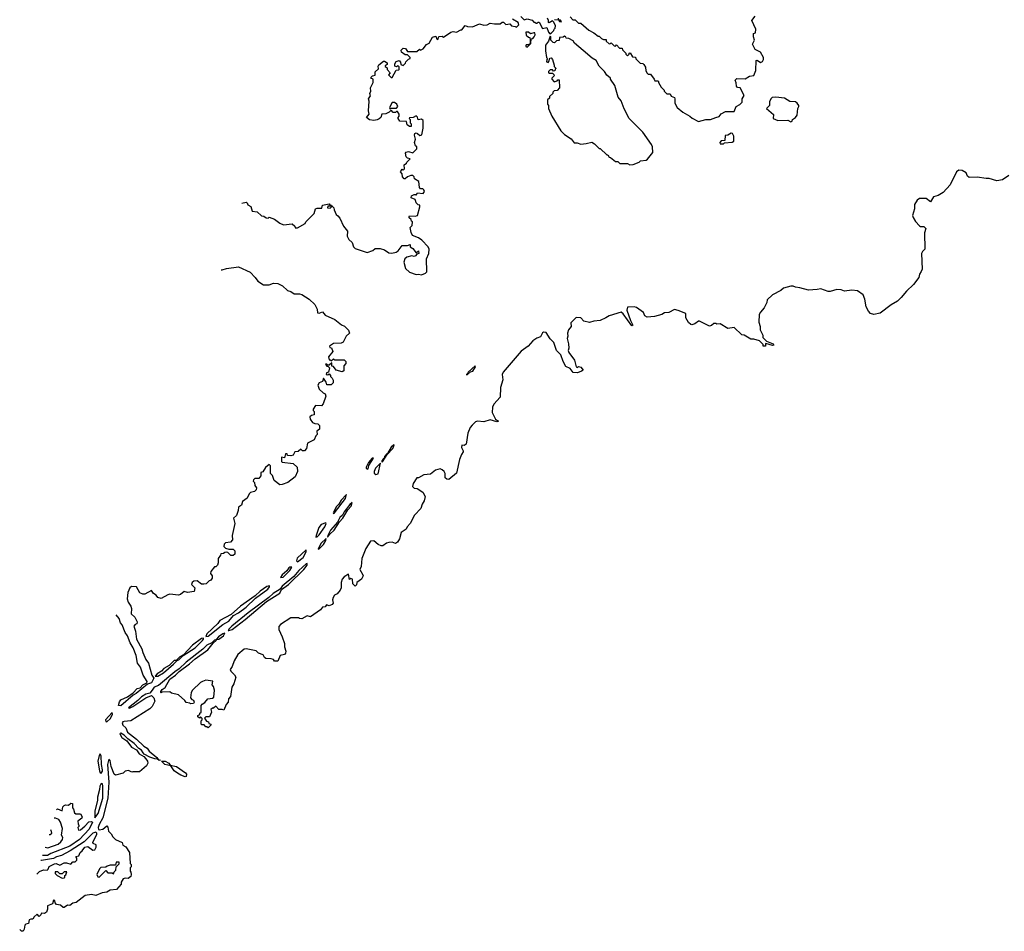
# Model space of a CAD drawing. Extents: x 2528690 to 2677062, y 911844 to 1023253.
# Tile 8 of 145: x 2535426 to 2544463, y 936922 to 945292. Entities that reach past the tile are written whole.
import ezdxf

# ---------------------------------------------------------------- set-up
doc = ezdxf.new("R2010")
doc.units = 0

msp = doc.modelspace()

# ---------------------------------------------------------------- linework, layer by layer
at = {"layer": '0CON10XD'}
for points in [[(2537466.1, 943607.8), (2537505, 943617.5), (2537515, 943610), (2537520.7, 943590.7), (2537546.7, 943576.7), (2537560, 943535), (2537605, 943527.5), (2537645, 943490), (2537667, 943487), (2537688.3, 943471.7), (2537705, 943470), (2537715, 943477.5), (2537765, 943460), (2537815, 943422.5), (2537848.3, 943408.3), (2537927, 943417), (2537950, 943395), (2537955, 943380), (2537975, 943380), (2538045, 943420), (2538053.6, 943436.4), (2538128.3, 943511.7), (2538140, 943555), (2538155, 943562.5), (2538198.3, 943561.7), (2538205, 943590), (2538265, 943600), (2538271.7, 943591.7), (2538288.3, 943588.3), (2538290, 943580), (2538255, 943580), (2538250, 943565), (2538275, 943560), (2538295, 943580), (2538310, 943565), (2538312.5, 943545), (2538331.7, 943501.7), (2538345, 943490), (2538365, 943470), (2538397.5, 943395), (2538435, 943350), (2538432.5, 943305), (2538447.5, 943275), (2538476.2, 943245), (2538490, 943205), (2538505, 943190), (2538615, 943153.3), (2538666.1, 943173.9), (2538688.3, 943191.7), (2538735, 943190), (2538775, 943177.5), (2538815, 943150), (2538843, 943147), (2538881.7, 943158.3), (2538899.3, 943170.7), (2538935, 943220), (2538985, 943217.5), (2539008.3, 943228.3), (2539010, 943205), (2539035, 943192.5), (2539065, 943150), (2539085, 943170), (2539090, 943145), (2539070, 943140), (2539060, 943125), (2539045, 943117.5), (2539025, 943122.5), (2538978.3, 943111.7), (2538960, 943095), (2538952.5, 943065), (2538968.3, 943008.3), (2539005, 942972.5), (2539065, 942952.5), (2539085, 942956.7), (2539115, 942950), (2539150, 942965), (2539161.7, 942978.3), (2539160, 943095), (2539180, 943145), (2539183.3, 943185), (2539175, 943207.5), (2539116.4, 943266.4), (2539085, 943290), (2539031.7, 943311.7), (2539018.3, 943338.3), (2539010, 943385), (2539027, 943403), (2539030, 943435), (2539021.7, 943441.7), (2539018.3, 943458.3), (2539001.7, 943471.7), (2539000, 943485), (2539005, 943490), (2539055, 943487.5), (2539076.4, 943493.6), (2539100, 943575), (2539098.3, 943588.3), (2539081.7, 943591.7), (2539065, 943610), (2539058.3, 943631.7), (2539055, 943640), (2539020, 943655), (2539022.5, 943675), (2539045, 943687.5), (2539057.5, 943687.5), (2539065, 943680), (2539078.3, 943701.7), (2539130, 943695), (2539142.5, 943715), (2539135, 943730), (2539125, 943740), (2539105, 943740), (2539095, 943750), (2539090, 943805), (2539050.7, 943830.7), (2539045, 943850), (2539035, 943860), (2539015, 943862.5), (2538985, 943850), (2538965, 943830), (2538955, 943830), (2538938.3, 943848.3), (2538937.5, 943877.5), (2538920, 943895), (2538935, 943920), (2538945, 943910), (2538957.5, 943922.5), (2538955, 943960), (2538976.4, 943973.6), (2538980, 943985), (2539010, 944015), (2538985, 944020), (2538973, 944033), (2538967.5, 944065), (2538973.3, 944076.7), (2538995, 944082.5), (2539035, 944070), (2539070, 944105), (2539070, 944125), (2539060, 944135), (2539050, 944165), (2539057.5, 944195), (2539048.3, 944231.7), (2539053.6, 944246.4), (2539065, 944252.5), (2539078.3, 944248.3), (2539098.3, 944228.3), (2539117.5, 944235), (2539130, 944295), (2539130, 944365), (2539115, 944377.5), (2539081.7, 944371.7), (2539077, 944397), (2539065, 944410), (2539037, 944393), (2539005, 944390), (2539000, 944385), (2539010, 944375), (2539010, 944345), (2539020, 944335), (2539018.3, 944311.7), (2539005, 944310), (2538982.5, 944325), (2538977, 944357), (2538915, 944360), (2538900, 944385), (2538900, 944395), (2538910, 944405), (2538910, 944425), (2538895, 944450), (2538885, 944450), (2538875, 944440), (2538855, 944440), (2538835, 944460), (2538817, 944443), (2538785, 944427.5), (2538750, 944425), (2538740, 944395), (2538725, 944380), (2538707, 944373), (2538675, 944367.5), (2538635, 944372.5), (2538610, 944395), (2538632.5, 944425), (2538627.5, 944455), (2538632.5, 944545), (2538627.5, 944565), (2538647, 944593), (2538640, 944615), (2538647.5, 944635), (2538646.7, 944665), (2538670, 944715), (2538670, 944745), (2538650, 944755), (2538652.5, 944765), (2538665, 944777.5), (2538688.3, 944781.7), (2538688.3, 944811.7), (2538718.3, 944841.7), (2538717.5, 944865), (2538723.6, 944876.4), (2538765, 944910), (2538775, 944910), (2538800, 944895), (2538798.3, 944881.7), (2538781.7, 944868.3), (2538781.7, 944861.7), (2538798.3, 944848.3), (2538800, 944835), (2538827.5, 944805), (2538810, 944785), (2538835, 944760), (2538845, 944760), (2538881.7, 944828.3), (2538905, 944830), (2538907.5, 944835), (2538907.5, 944857.5), (2538900, 944865), (2538893, 944867), (2538885, 944860), (2538870, 944865), (2538870, 944885), (2538880.7, 944909.3), (2538908.3, 944918.3), (2538921.7, 944901.7), (2538925, 944880), (2538945, 944872.5), (2538968.3, 944891.7), (2538970, 944905), (2538995, 944930), (2539010, 944935), (2539010, 944945), (2538985, 944970), (2538965, 944970), (2538930, 944995), (2538928.3, 945011.7), (2538945, 945030), (2538968.3, 945028.3), (2538985, 945000), (2539071.7, 944998.3), (2539095, 945020), (2539105, 945012.5), (2539130, 945025), (2539160, 945065), (2539183, 945077), (2539215, 945132.5), (2539245, 945140), (2539250, 945115), (2539265, 945110), (2539273, 945137), (2539305, 945140), (2539315, 945130), (2539383.6, 945176.4), (2539405, 945183.3), (2539435, 945177.5), (2539475, 945200), (2539485, 945200), (2539515, 945237.5), (2539535, 945230), (2539583, 945227), (2539645, 945252.5), (2539685, 945242.5), (2539715, 945243.3), (2539745, 945260), (2539785, 945252.5), (2539835, 945252.5), (2539855, 945270), (2539865, 945270), (2539888.3, 945248.3), (2539925, 945252.5), (2539940, 945235), (2539975, 945230), (2539985, 945222.5), (2540007, 945243), (2540000, 945265), (2539950, 945295)], [(2540025, 945320), (2540055, 945290), (2540085, 945300), (2540128.3, 945288.3), (2540145, 945270), (2540155, 945270), (2540165, 945260), (2540175, 945260), (2540185, 945270), (2540195, 945267.5), (2540225, 945210), (2540265, 945220), (2540278.3, 945178.3), (2540291.7, 945161.7), (2540308.3, 945171.7), (2540328.3, 945191.7), (2540330, 945205), (2540340, 945215), (2540342.5, 945235), (2540329.7, 945269.7), (2540315, 945280), (2540285, 945262.5), (2540280, 945265), (2540280, 945285), (2540268.8, 945305)], [(2540333.9, 945293.9), (2540370, 945290), (2540380, 945275), (2540398.3, 945271.7), (2540388.3, 945288.3), (2540370, 945290), (2540370, 945305)], [(2540477, 945317), (2540501.7, 945291.7), (2540525, 945290), (2540555, 945260), (2540575, 945260), (2540650, 945195), (2540695, 945172.5), (2540735, 945140), (2540745, 945140), (2540765, 945120), (2540785, 945110), (2540808.3, 945108.3), (2540810, 945095), (2540835, 945070), (2540848.3, 945071.7), (2540855, 945080), (2540881.7, 945051.7), (2540895, 945050), (2540905, 945060), (2540931.7, 945031.7), (2540955, 945030), (2540960, 945015), (2540990, 944985), (2540990, 944975), (2541005, 944960), (2541020, 944975), (2541020, 944985), (2541028.3, 944988.3), (2541051.7, 944951.7), (2541078.3, 944948.3), (2541081.7, 944931.7), (2541121.7, 944891.7), (2541145, 944890), (2541155, 944880), (2541170, 944855), (2541173, 944823), (2541185, 944800), (2541195, 944790), (2541215, 944790), (2541250, 944745), (2541255, 944730), (2541285, 944730), (2541290, 944725), (2541290, 944715), (2541313, 944673), (2541340, 944645), (2541340, 944635), (2541365, 944610), (2541395, 944610), (2541405, 944590), (2541435, 944577.5), (2541440, 944565), (2541438.8, 944525), (2541460, 944485), (2541511.7, 944441.7), (2541577.5, 944405), (2541597, 944387), (2541655, 944356.7), (2541723.6, 944376.4), (2541765, 944376.7), (2541815, 944392.5), (2541847, 944403), (2541865, 944427.5), (2541905, 944450), (2541985, 944450), (2542002.5, 944495), (2542035, 944512.5), (2542057.5, 944535), (2542056.7, 944565), (2542076.7, 944595), (2542040, 944665), (2542015, 944670), (2542005, 944680), (2542003, 944713), (2541993, 944737), (2542008.3, 944751.7), (2542085, 944750), (2542125, 944772.5), (2542165, 944780), (2542183.6, 944826.4), (2542185, 944917.5), (2542195, 944920), (2542225, 944897.5), (2542243, 944907), (2542252.5, 944925), (2542252.5, 944945), (2542226.7, 944995), (2542175, 945017.5), (2542153, 945067), (2542170, 945105), (2542160, 945135), (2542160, 945165), (2542178.3, 945171.7), (2542183.3, 945205), (2542146.7, 945285), (2542176.7, 945325)], [(2540085, 945040), (2540117, 945073), (2540120, 945115), (2540135, 945120), (2540147, 945133), (2540156.4, 945153.6), (2540155, 945170), (2540145, 945172.5), (2540115, 945162.5), (2540095, 945177.5), (2540071.7, 945178.3), (2540075, 945150), (2540095, 945130), (2540108.3, 945128.3), (2540112.5, 945105), (2540110, 945070), (2540100, 945060), (2540075, 945060), (2540070, 945055), (2540070, 945045), (2540085, 945040)], [(2541025, 943960), (2541055, 943962.5), (2541112.5, 943985), (2541125, 943996.7), (2541175, 944003.3), (2541187.7, 944012.3), (2541236.2, 944073.8), (2541233.3, 944125), (2541226.1, 944146.1), (2541145, 944260), (2541021.2, 944385), (2540975, 944472.5), (2540947, 944547), (2540919.3, 944579.3), (2540887, 944687), (2540850, 944745), (2540850, 944755), (2540815, 944782.5), (2540793.3, 944815), (2540745.6, 944865.6), (2540717.1, 944917.1), (2540679.7, 944939.7), (2540597.9, 945007.9), (2540517.3, 945077.3), (2540505, 945096.2), (2540465, 945118.8), (2540441.7, 945121.7), (2540437.5, 945135), (2540425, 945140), (2540415, 945130), (2540381.7, 945128.3), (2540378.3, 945101.7), (2540351.7, 945098.3), (2540335, 945080), (2540321.7, 945081.7), (2540300, 945105), (2540300, 945135), (2540295, 945140), (2540280, 945095), (2540253, 945057), (2540252.5, 945005), (2540262.5, 944945), (2540270, 944935), (2540263, 944927), (2540260, 944905), (2540275, 944900), (2540287, 944913), (2540291.7, 944938.3), (2540305, 944940), (2540317.5, 944925), (2540330, 944875), (2540331.7, 944861.7), (2540350, 944845), (2540341.7, 944838.3), (2540338.3, 944821.7), (2540325, 944820), (2540315, 944830), (2540295, 944830), (2540280, 944815), (2540280, 944805), (2540285, 944800), (2540315, 944800), (2540328.3, 944788.3), (2540330, 944775), (2540310, 944755), (2540310, 944745), (2540331.7, 944721.7), (2540358.3, 944731.7), (2540365, 944740), (2540378.3, 944738.3), (2540380, 944665), (2540358.3, 944641.7), (2540331.7, 944638.3), (2540320, 944625), (2540320, 944615), (2540290, 944585), (2540288.3, 944571.7), (2540270, 944555), (2540270, 944515), (2540280, 944505), (2540280, 944475), (2540310, 944405), (2540391.7, 944271.7), (2540427, 944237), (2540486.4, 944196.4), (2540515, 944162.5), (2540541.7, 944161.7), (2540575, 944150), (2540626.1, 944153.9), (2540676.4, 944166.4), (2540703, 944153), (2540745, 944110), (2540755, 944110), (2540815, 944050), (2540825, 944050), (2540835, 944030), (2540850, 944025), (2540895, 943990), (2540915, 943990), (2540935, 943970), (2541005, 943970), (2541025, 943960)], [(2542505, 944352.5), (2542515, 944360), (2542517.5, 944375), (2542546.7, 944395), (2542561.2, 944415), (2542566.7, 944475), (2542577.5, 944495), (2542577.5, 944505), (2542562.5, 944525), (2542545, 944538.8), (2542495, 944542), (2542445, 944570), (2542365, 944580), (2542333, 944577), (2542321.7, 944568.3), (2542308.3, 944541.7), (2542307, 944503), (2542280, 944475), (2542345, 944420), (2542340, 944385), (2542385, 944366.2), (2542475, 944370), (2542505, 944352.5)], [(2538825, 944470), (2538835, 944480), (2538885, 944480), (2538897.5, 944495), (2538887.5, 944515), (2538865, 944530), (2538845, 944530), (2538820, 944485), (2538825, 944470)], [(2541885, 944152.5), (2541895, 944160), (2541965, 944167.5), (2541980, 944175), (2541981.7, 944221.7), (2541968.3, 944248.3), (2541955, 944250), (2541925, 944232.5), (2541901.7, 944228.3), (2541898.3, 944181.7), (2541865, 944180), (2541852.5, 944165), (2541855, 944152.5), (2541885, 944152.5)], [(2544505, 943860), (2544445, 943821.8), (2544395, 943811.1), (2544325, 943834.3), (2544295, 943832.9), (2544215, 943845.5), (2544141.7, 943841.7), (2544126.2, 943855), (2544112, 943885), (2544075, 943907.3), (2544045, 943910.9), (2544025.6, 943895), (2543965, 943774.2), (2543900.6, 943705), (2543855, 943679.1), (2543813.3, 943665), (2543785, 943620), (2543745, 943650.6), (2543685, 943649.4), (2543662.5, 943635), (2543638.8, 943595), (2543638, 943555), (2543620, 943495), (2543625.7, 943475), (2543648.3, 943438.3), (2543685, 943400), (2543695, 943393.8), (2543725, 943392.5), (2543743.3, 943375), (2543730, 943335), (2543732.5, 943185), (2543712.5, 943165), (2543702.5, 943145), (2543707.7, 943002.3), (2543700.7, 942979.3), (2543683.8, 942955), (2543678, 942925), (2543630.3, 942859.7), (2543565, 942800.6), (2543517.8, 942742.2), (2543481.7, 942708.3), (2543424.8, 942675.2), (2543325, 942596.9), (2543265, 942585.4), (2543235.8, 942595), (2543215, 942615.8), (2543194.7, 942654.7), (2543182.1, 942725), (2543167.9, 942765), (2543115, 942803.6), (2543065, 942808.9), (2542995, 942800.6), (2542965, 942812.7), (2542925, 942814.5), (2542865, 942795.7), (2542845.9, 942795.9), (2542779.3, 942819.3), (2542746.3, 942813.7), (2542665, 942808.1), (2542585, 942830.6), (2542545, 942835.7), (2542525, 942845.7), (2542505, 942845.8), (2542435, 942826.2), (2542412.5, 942805), (2542335.8, 942764.2), (2542285, 942720), (2542282.5, 942695), (2542260, 942645), (2542223.9, 942606.1), (2542213.8, 942585), (2542211.2, 942515), (2542222.5, 942475), (2542222.5, 942445), (2542247.5, 942395), (2542247.5, 942375), (2542281.2, 942341.2), (2542342.5, 942315), (2542346.7, 942303.3), (2542335, 942300), (2542275, 942317.5), (2542270, 942315), (2542270, 942295), (2542250, 942295), (2542248.3, 942308.3), (2542215, 942342.5), (2542165, 942360), (2542135, 942357.5), (2542076.1, 942396.1), (2542055, 942400), (2541985, 942466.7), (2541925, 942457.5), (2541855, 942500), (2541825, 942497.5), (2541815, 942502.5), (2541798.3, 942501.7), (2541776.1, 942483.9), (2541758.3, 942478.3), (2541665, 942522.5), (2541655, 942522.5), (2541621.7, 942498.3), (2541595, 942490), (2541585, 942492.5), (2541565, 942512.5), (2541540, 942555), (2541540, 942595), (2541470.5, 942620.5), (2541435, 942632.5), (2541385, 942602.5), (2541345, 942600), (2541320, 942585), (2541253, 942567), (2541185, 942560), (2541165, 942572.5), (2541152.5, 942605), (2541088.3, 942648.3), (2541065, 942656), (2541005, 942653.3), (2540998.9, 942625), (2541030.7, 942530.7), (2541053.3, 942486.7), (2541045, 942481.1), (2540965, 942591.9), (2540945, 942605.7), (2540835, 942574.2), (2540806.4, 942553.6), (2540755, 942531.4), (2540695, 942524), (2540655, 942511.2), (2540605, 942523.8), (2540575, 942553.8), (2540533.9, 942556.1), (2540485, 942510), (2540487.5, 942475), (2540462.5, 942445), (2540452.5, 942415), (2540456.7, 942385), (2540450, 942365), (2540464, 942315), (2540467.5, 942275), (2540461.2, 942255), (2540466, 942235), (2540518, 942165), (2540532.5, 942105), (2540545, 942100), (2540555, 942106.7), (2540575, 942102.5), (2540597.5, 942075), (2540583.6, 942066.4), (2540545, 942050), (2540505, 942052.5), (2540479.5, 942089.5), (2540438.3, 942108.3), (2540413.3, 942155), (2540393.3, 942215), (2540354.2, 942255), (2540328.8, 942328.8), (2540295, 942362.5), (2540259.5, 942419.5), (2540235, 942423.3), (2540224.2, 942415.8), (2540205, 942380), (2540171.7, 942368.3), (2540135, 942344), (2540094.2, 942295), (2540030, 942250), (2539862, 942055), (2539854.2, 942035), (2539859.4, 941985), (2539838, 941915), (2539836.2, 941825), (2539777, 941763), (2539766.2, 941735), (2539762.5, 941685), (2539793.3, 941623.3), (2539820, 941605), (2539805, 941600), (2539745, 941616.7), (2539685, 941601.2), (2539627, 941607), (2539609.5, 941600.5), (2539579.7, 941570.3), (2539561.7, 941548.3), (2539540, 941495), (2539523.3, 941395), (2539506.4, 941383.6), (2539482.5, 941385), (2539481.2, 941365), (2539497.5, 941335), (2539496.7, 941325), (2539479.7, 941300.3), (2539462, 941255), (2539435, 941130), (2539365, 941070), (2539345, 941072.5), (2539332.5, 941085), (2539331.2, 941125), (2539322.3, 941142.3), (2539305, 941160), (2539285, 941168.8), (2539242.5, 941155), (2539195, 941118.8), (2539135, 941113.8), (2539085, 941086.7), (2539070, 941085), (2539037.5, 941035), (2539032.5, 941005), (2539045, 940990), (2539075, 940986.7), (2539125, 940953.3), (2539146.7, 940915), (2539138, 940875), (2539118.8, 940845), (2539107.5, 940805), (2539048.3, 940741.7), (2539010, 940665), (2538983.1, 940636.9), (2538972.5, 940615), (2538925.7, 940584.3), (2538911.2, 940525), (2538895, 940493.8), (2538875, 940484), (2538844.4, 940494.4), (2538815, 940493.5), (2538793.2, 940486.8), (2538757.9, 940462.1), (2538745, 940460), (2538715, 940474), (2538675, 940506.2), (2538647, 940503), (2538602.3, 940437.7), (2538566.7, 940345), (2538559.3, 940270.7), (2538547.5, 940245), (2538576.7, 940195), (2538577.5, 940185), (2538562.5, 940155), (2538520, 940125), (2538517, 940103), (2538505, 940090), (2538483, 940113), (2538480, 940155), (2538465, 940160), (2538451.7, 940151.7), (2538445, 940200), (2538405, 940176.7), (2538386.7, 940155), (2538376.7, 940125), (2538377.5, 940075), (2538367.5, 940055), (2538338.8, 940021.2), (2538315, 940010), (2538302.1, 939987.9), (2538298, 939965), (2538303.8, 939935), (2538295, 939923.3), (2538265, 939910), (2538241.7, 939918.3), (2538228.3, 939901.7), (2538205, 939897.5), (2538186.7, 939873.3), (2538095, 939810), (2538065, 939820), (2538015, 939792.5), (2537993, 939793), (2537985, 939800), (2537915, 939800), (2537820.7, 939739.3), (2537805, 939720), (2537803.6, 939693.6), (2537835.9, 939625.9), (2537856, 939565), (2537856.7, 939535), (2537868.8, 939495), (2537866.7, 939475), (2537855, 939462.5), (2537817.5, 939455), (2537795, 939403.8), (2537765, 939402.5), (2537755, 939417.5), (2537733.6, 939423.6), (2537685, 939426.2), (2537672.5, 939435), (2537659.3, 939459.3), (2537617.5, 939475), (2537595, 939496.7), (2537505, 939516.7), (2537485, 939513.3), (2537426.7, 939465), (2537394.1, 939405.9), (2537376.2, 939353.8), (2537357.5, 939325), (2537365, 939310), (2537398.3, 939278.3), (2537410, 939255), (2537390, 939195), (2537373.3, 939165), (2537361.7, 939078.3), (2537343.3, 939056.7), (2537340, 939025), (2537320, 939005), (2537298.3, 938951.7), (2537285, 938960), (2537255, 938960), (2537225, 938990), (2537205, 938970), (2537195, 938970), (2537181.7, 938958.3), (2537187.5, 938935), (2537168.3, 938891.7), (2537135, 938890), (2537121.7, 938878.3), (2537141.7, 938851.7), (2537160, 938845), (2537161.7, 938831.7), (2537180, 938825), (2537180, 938815), (2537155, 938790), (2537145, 938800), (2537135, 938800), (2537118.3, 938818.3), (2537098.3, 938818.3), (2537090, 938825), (2537090, 938855), (2537100, 938865), (2537100, 938875), (2537085, 938890), (2537075, 938880), (2537061.7, 938891.7), (2537060, 938905), (2537078.3, 938911.7), (2537080, 938925), (2537090, 938935), (2537090, 938995), (2537100.7, 939009.3), (2537126.4, 939023.6), (2537153.9, 939056.1), (2537195, 939062.5), (2537207, 939073), (2537213.3, 939135), (2537205, 939170), (2537193.3, 939185), (2537198.3, 939218.3), (2537135, 939226.7), (2537105, 939216.7), (2537085, 939206.7), (2537012.5, 939135), (2537000, 939115), (2536992.5, 939065), (2537005, 939050), (2537020, 939045), (2537027.5, 939025), (2537020, 939015), (2536995, 939010), (2536987.5, 939017.5), (2536955, 939022.5), (2536943, 939043), (2536883.3, 939093.3), (2536818.3, 939108.3), (2536805, 939120), (2536732.5, 939117.5), (2536725, 939112.5), (2536720, 939115), (2536722.5, 939125), (2536735, 939142.5), (2536760.7, 939159.3), (2536803.4, 939236.6), (2536857, 939273), (2536891.1, 939308.9), (2536985, 939376.9), (2537035, 939424.4), (2537153.1, 939506.9), (2537201.9, 939568.1), (2537232.5, 939595), (2537229.3, 939599.3), (2537214.3, 939595), (2537188.7, 939571.3), (2537145, 939550.9), (2537106.6, 939513.4), (2536955, 939393.6), (2536889.1, 939330.9), (2536848.9, 939305), (2536701.2, 939178.8), (2536660, 939165), (2536640.4, 939135), (2536620.3, 939109.7), (2536585, 939099.2), (2536545, 939075.3), (2536509.8, 939040.2), (2536424.3, 938974.3), (2536435, 938972.5), (2536465, 938985.8), (2536583.4, 939066.6), (2536635, 939086.2), (2536658, 939065), (2536667.5, 939035), (2536641.2, 938985), (2536620, 938965), (2536445, 938856), (2536385, 938850), (2536373.8, 938846.2), (2536367.5, 938835), (2536373.3, 938815), (2536399.2, 938789.2), (2536415, 938750), (2536497.3, 938687.3), (2536565, 938622), (2536594.6, 938604.6), (2536614.3, 938575), (2536685, 938517.3), (2536698.3, 938498.3), (2536715.7, 938495), (2536705, 938491.1), (2536691.7, 938501.7), (2536665.4, 938504.6), (2536621.6, 938521.6), (2536569.7, 938549.7), (2536558, 938562), (2536544.3, 938585), (2536519.3, 938599.3), (2536476.8, 938646.8), (2536419.5, 938689.5), (2536385, 938723.5), (2536355, 938742.5), (2536344.5, 938735.5), (2536362.1, 938702.1), (2536410, 938670), (2536452.9, 938612.9), (2536497.1, 938587.1), (2536522.3, 938552.3), (2536565, 938526.2), (2536585, 938506.2), (2536600, 938485), (2536603, 938467), (2536589.3, 938440.7), (2536525, 938387.5), (2536465, 938387.5), (2536455, 938382.5), (2536425, 938397.5), (2536395, 938392.5), (2536375, 938373.3), (2536305, 938356.7), (2536292, 938365), (2536265.8, 938435), (2536255, 938490), (2536245, 938502.5), (2536233.2, 938455), (2536242.9, 938292.9), (2536236, 938144), (2536189.7, 937965), (2536154.5, 937904.5)], [(2537275.3, 942994.3), (2537285, 942994), (2537325, 943006.7), (2537433, 943023), (2537542.3, 942972.3), (2537586.7, 942925), (2537610.5, 942890.5), (2537665, 942857.5), (2537715, 942858), (2537755, 942872.5), (2537795, 942870), (2537837.3, 942847.3), (2537885, 942806.7), (2537915.9, 942795.9), (2537944.1, 942774.1), (2537995, 942776), (2538015, 942770), (2538083.3, 942725), (2538135.9, 942675.9), (2538157.5, 942635), (2538160.7, 942600.7), (2538175, 942597.5), (2538205, 942610), (2538229.3, 942579.3), (2538318.8, 942538.8), (2538379.5, 942489.5), (2538408.3, 942478.3), (2538445, 942440), (2538452.5, 942415), (2538423.3, 942385), (2538395, 942330), (2538375, 942322.5), (2538305, 942317.5), (2538270, 942295), (2538271.7, 942281.7), (2538288.3, 942278.3), (2538300, 942245), (2538260, 942195), (2538265, 942170), (2538275, 942170), (2538285, 942160), (2538305, 942177.5), (2538315, 942170), (2538405, 942170), (2538420, 942155), (2538420, 942135), (2538400, 942115), (2538401.7, 942068.3), (2538385, 942060), (2538330, 942075), (2538306.4, 942106.4), (2538291.7, 942111.7), (2538290, 942140), (2538265, 942120), (2538255, 942120), (2538245, 942130), (2538231.7, 942128.3), (2538245, 942110), (2538258.3, 942108.3), (2538270, 942095), (2538260, 942055), (2538241.7, 942048.3), (2538240, 942035), (2538255, 942030), (2538265, 942040), (2538280, 942025), (2538280, 942015), (2538295, 942000), (2538301.7, 941981.7), (2538301.7, 941958.3), (2538295, 941950), (2538285, 941940), (2538245, 941940), (2538240, 941965), (2538215, 942000), (2538205, 941970), (2538173.6, 941956.4), (2538163.6, 941936.4), (2538175, 941900), (2538210, 941865), (2538228.3, 941858.3), (2538236.7, 941835), (2538212.5, 941765), (2538195, 941747.5), (2538140.7, 941749.3), (2538120, 941715), (2538120, 941705), (2538130, 941695), (2538130, 941665), (2538103.3, 941656.7), (2538090, 941645), (2538093, 941623), (2538113.6, 941593.6), (2538133.6, 941583.6), (2538161.7, 941581.7), (2538177.5, 941565), (2538177, 941533), (2538152.5, 941515), (2538157, 941483), (2538145, 941470), (2538130, 941435), (2538067.5, 941405), (2538057.5, 941355), (2538040, 941335), (2538023, 941333), (2538005, 941350), (2537981.7, 941328.3), (2537950, 941325), (2537935, 941293.3), (2537915, 941287.5), (2537885, 941290), (2537880, 941305), (2537865, 941307.5), (2537855, 941270), (2537830, 941275), (2537830, 941235), (2537835, 941230), (2537935, 941216.7), (2537973.6, 941183.6), (2537976.2, 941145), (2537955.8, 941094.2), (2537888.3, 941041.7), (2537835, 941023.3), (2537815, 941022.5), (2537761.7, 941061.7), (2537746.1, 941106.1), (2537727.5, 941125), (2537727.5, 941195), (2537715, 941207.5), (2537680.7, 941179.3), (2537658.3, 941141.7), (2537640, 941135), (2537640, 941105), (2537619.3, 941080.7), (2537585, 941080), (2537571.7, 941068.3), (2537570, 941055), (2537581.7, 941041.7), (2537583.3, 941015), (2537600, 940995), (2537597.5, 940975), (2537580.7, 940959.3), (2537545, 940950), (2537530.7, 940939.3), (2537515, 940900), (2537471.7, 940868.3), (2537462.5, 940835), (2537433, 940817), (2537430, 940785), (2537415, 940740), (2537387.5, 940715), (2537400, 940665), (2537377.5, 940555), (2537380, 940515), (2537360, 940495), (2537315, 940490), (2537303, 940477), (2537300, 940455), (2537315, 940440), (2537345, 940430), (2537385, 940430), (2537400, 940415), (2537400, 940385), (2537385, 940372.5), (2537365, 940372.5), (2537335, 940400), (2537325, 940402.5), (2537308.3, 940401.7), (2537295, 940390), (2537271.7, 940388.3), (2537270, 940375), (2537247.5, 940345), (2537247.5, 940305), (2537240, 940285), (2537225, 940270), (2537215, 940270), (2537180, 940225), (2537178.3, 940208.3), (2537192.5, 940185), (2537192.5, 940165), (2537178.3, 940141.7), (2537165, 940140), (2537137, 940113), (2537115, 940110), (2537095, 940110), (2537055, 940140), (2537025, 940137.5), (2537007.5, 940125), (2537003.3, 940105), (2537032.5, 940075), (2537028.3, 940041.7), (2536965, 940033.3), (2536935, 940043.3), (2536902.5, 940015), (2536885, 940010), (2536805, 940016.2), (2536785, 940011.2), (2536725, 939977.5), (2536695, 939987.5), (2536678, 940008), (2536653.6, 940023.6), (2536635, 940050), (2536575, 940017.5), (2536555, 940016.7), (2536530, 940030), (2536497.5, 940085), (2536453, 940087), (2536437.5, 940075), (2536418.3, 940031.7), (2536412.5, 939975), (2536422.5, 939945), (2536446.7, 939906.7), (2536452.5, 939885), (2536448.3, 939838.3), (2536483.3, 939805), (2536503.3, 939765), (2536500, 939745), (2536485, 939740), (2536472.5, 939725), (2536487.4, 939677.4), (2536498.6, 939605), (2536547.8, 939515), (2536555, 939483.3), (2536585, 939416.7), (2536606.7, 939385), (2536638.8, 939275), (2536657, 939247), (2536635, 939204.7), (2536600, 939190), (2536494.2, 939105), (2536468.1, 939091.9), (2536355, 938993.9), (2536333.1, 938995), (2536341.2, 939028.8), (2536353.5, 939046.5), (2536415.7, 939074.3), (2536468.3, 939111.7), (2536505, 939150.8), (2536531.2, 939158.8), (2536555, 939186), (2536593.8, 939205), (2536595.8, 939215), (2536558.1, 939275), (2536533.3, 939346.7), (2536507.8, 939385), (2536495.4, 939455.4), (2536467.1, 939525), (2536439.6, 939569.6), (2536415.3, 939635.3), (2536394.7, 939664.7), (2536365.6, 939735), (2536351.4, 939755), (2536339.2, 939795), (2536311.5, 939827.5)], [(2539523.3, 942033.3), (2539535, 942034.3), (2539562.3, 942057.7), (2539585.5, 942064.5), (2539609.2, 942105), (2539605, 942113.3), (2539540.8, 942055), (2539533, 942037), (2539523.3, 942033.3)], [(2538755, 941231.2), (2538799.3, 941300.7), (2538849.4, 941355), (2538862.5, 941385), (2538858.8, 941388.8), (2538835, 941366.7), (2538801.7, 941308.3), (2538795, 941307.1), (2538775, 941280), (2538770, 941260), (2538765, 941262.5), (2538747.5, 941235), (2538755, 941231.2)], [(2538615, 941164.6), (2538625, 941168), (2538630, 941200), (2538672.5, 941265), (2538662.5, 941265), (2538627.5, 941225), (2538605.7, 941185), (2538604.5, 941174.5), (2538615, 941164.6)], [(2538695, 941116.2), (2538715, 941123.3), (2538738.8, 941218.8), (2538692.9, 941175), (2538678.5, 941145), (2538680, 941130), (2538695, 941116.2)], [(2538255, 940543.8), (2538272, 940568), (2538313.3, 940605), (2538359.7, 940680.3), (2538393.1, 940715), (2538439.1, 940790.9), (2538469.4, 940825), (2538478.3, 940858.3), (2538455, 940840.6), (2538405, 940774.2), (2538388.3, 940741.7), (2538365, 940721.4), (2538342.3, 940677.7), (2538280, 940605), (2538253.1, 940555), (2538250, 940545), (2538255, 940543.8)], [(2538305, 940757.5), (2538315, 940763.1), (2538415.3, 940895), (2538425, 940932.5), (2538375, 940879.2), (2538355.8, 940844.2), (2538335, 940822), (2538302.9, 940765), (2538305, 940757.5)], [(2538145, 940540), (2538155, 940544.3), (2538175, 940561.8), (2538227.8, 940635), (2538238.6, 940665), (2538235, 940671.2), (2538192.4, 940657.6), (2538170.3, 940629.7), (2538146, 940556), (2538145, 940540)], [(2538165, 940430), (2538175, 940432.5), (2538215, 940474.2), (2538235, 940510), (2538238.3, 940528.3), (2538193.2, 940485), (2538164.5, 940435), (2538165, 940430)], [(2537975, 940314.5), (2538026.6, 940355), (2538055.7, 940405.7), (2538055, 940423.3), (2537971.8, 940348.2), (2537965.8, 940325), (2537975, 940314.5)], [(2537345, 939684.3), (2537375.9, 939694.1), (2537496.1, 939783.9), (2537691.1, 939948.9), (2537812.7, 940027.3), (2537830.3, 940059.7), (2537892.9, 940105), (2538035.3, 940244.7), (2538065.9, 940284.1), (2538065, 940300), (2538055, 940297.1), (2537989.3, 940235), (2537941.1, 940178.9), (2537835, 940090), (2537817.5, 940062.5), (2537751.5, 940025), (2537712.1, 939987.9), (2537523.5, 939846.5), (2537372.1, 939725), (2537346, 939695), (2537340, 939685), (2537345, 939684.3)], [(2537820.5, 940170.5), (2537845, 940174.7), (2537905, 940235.8), (2537922.5, 940265), (2537905.8, 940265.8), (2537895, 940258.8), (2537877, 940233), (2537834.6, 940195.4), (2537820.5, 940170.5)], [(2537135, 939630), (2537155, 939632.7), (2537291.8, 939738.2), (2537345, 939769.1), (2537389.4, 939820.6), (2537434.4, 939845), (2537505, 939899.1), (2537589.8, 939980.2), (2537703.3, 940065), (2537718.1, 940085), (2537717.5, 940095), (2537695, 940089.4), (2537633.8, 940046.2), (2537588.5, 940001.5), (2537452.3, 939907.7), (2537367.5, 939832.5), (2537263.6, 939776.4), (2537245, 939748.8), (2537142.9, 939655), (2537135, 939630)], [(2536695, 939264.5), (2536746.9, 939295), (2536838.9, 939375), (2536870, 939410), (2536887.1, 939415), (2536926.8, 939453.2), (2537035, 939525.3), (2537105, 939592.7), (2537114.2, 939605), (2537113, 939613), (2537095, 939611.9), (2537010.5, 939549.5), (2536928.8, 939461.2), (2536895, 939442), (2536867.5, 939415), (2536870, 939410), (2536842.4, 939407.6), (2536798.2, 939361.8), (2536748.8, 939335), (2536727.9, 939312.1), (2536687.5, 939285), (2536670, 939265), (2536695, 939264.5)], [(2537230.7, 939600.7), (2537255, 939603.3), (2537295.3, 939634.7), (2537308.8, 939658.8), (2537290.8, 939655), (2537249.5, 939625), (2537230.7, 939600.7)], [(2536225, 938844.2), (2536260.4, 938875), (2536276.4, 938915), (2536275, 938930), (2536214.5, 938865.5), (2536215, 938847.5), (2536225, 938844.2)], [(2536175, 938375.8), (2536185, 938391.2), (2536185.8, 938405), (2536175.4, 938455.4), (2536173.2, 938533.2), (2536165, 938551.2), (2536155, 938536.7), (2536143.1, 938485), (2536157.3, 938395), (2536165, 938378.8), (2536175, 938375.8)], [(2536945, 938341.8), (2536906.2, 938355), (2536875, 938372.9), (2536844.5, 938394.5), (2536812.3, 938442.3), (2536759.2, 938455), (2536727.5, 938485), (2536760.8, 938485), (2536793.3, 938465), (2536808.3, 938448.3), (2536866.2, 938436.2), (2536948.9, 938378.9), (2536957.7, 938365), (2536955, 938344.2), (2536945, 938341.8)], [(2536115, 937963.3), (2536146.2, 938005), (2536189.4, 938145), (2536190.3, 938255), (2536185, 938277.5), (2536175, 938280), (2536160, 938255), (2536158.9, 938225), (2536140.5, 938155), (2536140, 938125), (2536114.1, 938025), (2536115, 937963.3)], [(2535765.2, 938038.2), (2535773, 938047), (2535815, 938030), (2535822.5, 938065), (2535835, 938077.5), (2535845, 938082.5), (2535875, 938080), (2535895, 938100), (2535910, 938095), (2535910, 938055), (2535920, 938045), (2535930, 938010), (2535942.5, 938002.5), (2535985, 938000), (2536000, 937975), (2535995, 937960), (2535960, 937935), (2535961.7, 937908.3), (2535970, 937895), (2535970, 937885), (2535960, 937875), (2535965, 937850), (2535982.5, 937855), (2536025, 937886.7), (2536061.2, 937928.8), (2536085, 937932), (2536093.8, 937925), (2536065, 937860.4), (2535975, 937765.3), (2535886.7, 937703.3), (2535712.4, 937637.6), (2535680.3, 937619.7), (2535636.1, 937619.3)], [(2535659.1, 937693.9), (2535685, 937690), (2535777.7, 937722.3), (2535805, 937742.5), (2535820, 937765), (2535822.5, 937785), (2535810, 937805), (2535817.5, 937865), (2535800, 937925), (2535785, 937947.5), (2535755, 937962.5), (2535741.6, 937961.4)], [(2536154.5, 937904.5), (2536144.7, 937875), (2536148.5, 937858.5), (2536155, 937854.3), (2536190.3, 937859.7), (2536225, 937890), (2536235, 937880), (2536241.7, 937841.7), (2536265, 937817.5), (2536280.5, 937790.5), (2536306.2, 937766.2), (2536365, 937736.7), (2536373.6, 937713.6), (2536399.3, 937699.3), (2536435, 937647.5), (2536440, 937545), (2536450, 937535), (2536450, 937515), (2536440, 937505), (2536440, 937475), (2536447, 937467), (2536450, 937445), (2536447.5, 937425), (2536421.7, 937408.3), (2536395, 937410), (2536377, 937403), (2536357.5, 937375), (2536357.5, 937355), (2536313.9, 937306.1), (2536255, 937300), (2536225, 937281.4), (2536184.3, 937275.7), (2536125, 937250), (2536085, 937260), (2536028.3, 937251.7), (2535945, 937187.5), (2535915, 937180), (2535885, 937160), (2535865, 937162.5), (2535835, 937142.5), (2535825, 937142.5), (2535801.7, 937161.7), (2535765, 937170), (2535753, 937183), (2535747.5, 937205), (2535735, 937207.5), (2535726.7, 937173.3), (2535680, 937155), (2535682.5, 937125), (2535673, 937097), (2535655, 937087.5), (2535625, 937090), (2535620, 937075), (2535605, 937060), (2535585, 937080), (2535560, 937055), (2535547.5, 937032.5), (2535527, 937033), (2535513.6, 937026.4), (2535506.4, 936993.6), (2535482.5, 936987.5), (2535471.7, 936978.3), (2535467, 936943), (2535457, 936923), (2535442.5, 936922.5), (2535425.9, 936937.8)], [(2535583, 937447), (2535608.3, 937471.7), (2535645, 937486.7), (2535677, 937483), (2535687, 937493), (2535695, 937517.5), (2535745, 937543.3), (2535760, 937545), (2535795, 937530), (2535835, 937552.5), (2535855, 937552.5), (2535895, 937540), (2535915, 937560), (2535935, 937560), (2535950, 937575), (2535950, 937595), (2535941.7, 937608.3), (2535970, 937615), (2535980, 937645), (2535999.3, 937660.7), (2536025, 937696), (2536051.7, 937701.7), (2536098.3, 937668.3), (2536115, 937670), (2536126.7, 937695), (2536127.5, 937715), (2536100, 937730), (2536097.5, 937737.5), (2536134.4, 937815), (2536133.3, 937825), (2536123.6, 937833.6), (2536097.5, 937825), (2536016.5, 937743.5), (2535889.8, 937660.2), (2535811, 937619), (2535765, 937607.4), (2535735, 937590.3), (2535625, 937573.3), (2535621.3, 937571.4)], [(2535694.9, 937810), (2535705, 937810), (2535720, 937825), (2535715, 937850), (2535707.1, 937849.4)], [(2536155, 937420), (2536215, 937480), (2536235, 937460), (2536275, 937460), (2536288.3, 937451.7), (2536291.7, 937468.3), (2536307.5, 937485), (2536310, 937515), (2536338.3, 937541.7), (2536338.3, 937558.3), (2536311.7, 937558.3), (2536305, 937530), (2536255, 937530), (2536228.3, 937521.7), (2536215, 937510), (2536170.7, 937509.3), (2536157.5, 937495), (2536132.5, 937445), (2536141.7, 937421.7), (2536155, 937420)], [(2535815, 937410), (2535835, 937412.5), (2535840, 937415), (2535840, 937435), (2535848.3, 937441.7), (2535858.3, 937468.3), (2535835, 937470), (2535815, 937450), (2535795, 937450), (2535775, 937470), (2535751.7, 937468.3), (2535753, 937453), (2535770, 937435), (2535815, 937410)]]:
    msp.add_lwpolyline(points, dxfattribs=at)

doc.saveas('drawing.dxf')
